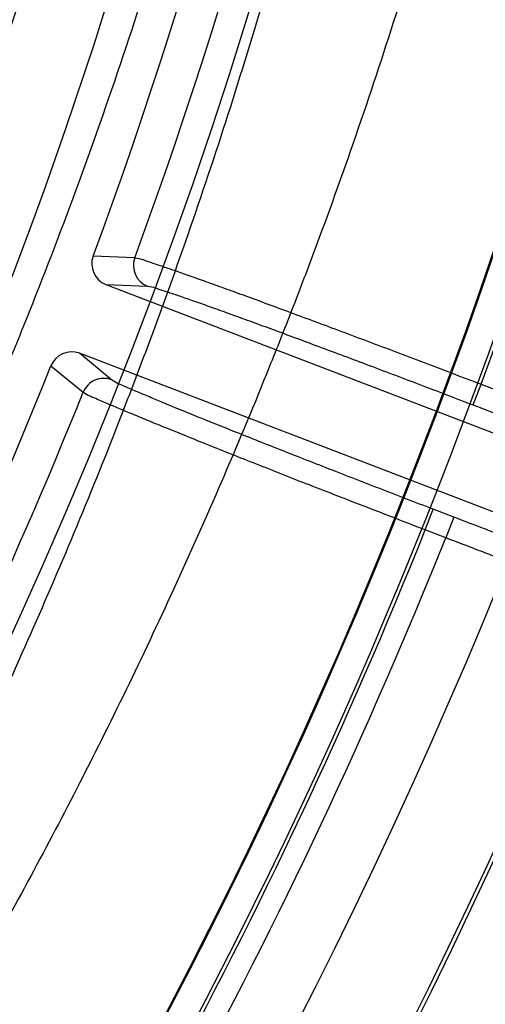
# Model space of a CAD drawing. Header units: millimetres. Extents: x 0 to 297, y 0 to 210.
# Tile 30 of 256: x 147.2031 to 147.2409, y 91.0131 to 91.0931. Entities that reach past the tile are written whole.
import ezdxf

# ---------------------------------------------------------------- set-up
doc = ezdxf.new("R2010")
doc.units = ezdxf.units.MM
doc.header["$LTSCALE"] = 16.335
doc.layers.get('0').update_dxf_attribs({"linetype": 'CONTINUOUS'})
doc.layers.add('01_GLOBAL', color=7, linetype='CONTINUOUS')
doc.layers.add('INTFCLR_144815', color=7, linetype='CONTINUOUS')

msp = doc.modelspace()

# ---------------------------------------------------------------- linework, layer by layer
at = {"color": 7, "linetype": 'Continuous'}
msp.add_circle((147.7028034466, 92.1254639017), 2.28, dxfattribs=at)
at = {"color": 9, "linetype": 'Continuous'}
msp.add_arc((147.7028034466, 92.1254639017), 2.2507792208, 182.9674534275, 267.0325465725, dxfattribs=at)
at = {"layer": '01_GLOBAL', "color": 7, "linetype": 'Continuous'}
msp.add_circle((147.7028034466, 92.1254639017), 2.31, dxfattribs=at)
at = {"layer": 'INTFCLR_144815', "color": 9, "linetype": 'Continuous'}
for p, q in [((147.2124269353, 91.0737713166), (147.2090439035, 91.07392368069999)), ((147.210088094, 91.07161918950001), (147.2134692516, 91.0714712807)), ((147.2105495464, 91.0638651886), (147.2079378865, 91.0660177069)), ((147.2056198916, 91.0650038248), (147.2082359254, 91.06285336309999)), ((147.2399237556, 91.0618160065), (147.2405687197, 91.0634961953)), ((147.2405687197, 91.0634961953), (147.2422308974, 91.062858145)), ((147.2399237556, 91.0618160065), (147.2415859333, 91.06117795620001)), ((147.2360247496, 91.0516587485), (147.2366697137, 91.0533389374)), ((147.2383318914, 91.05270088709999), (147.2366697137, 91.0533389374)), ((147.2383318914, 91.05270088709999), (147.2376869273, 91.0510206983)), ((147.2376869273, 91.0510206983), (147.2360247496, 91.0516587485))]:
    msp.add_line(p, q, dxfattribs=at)
at = {"layer": 'INTFCLR_144815', "color": 6, "linetype": 'Continuous'}
for p, q in [((147.2100880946, 91.07161918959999), (147.2703542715, 91.04848517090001)), ((147.268204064, 91.0428836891), (147.2079378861, 91.0660177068))]:
    msp.add_line(p, q, dxfattribs=at)
msp.add_circle((146.8326356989, 91.21329615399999), 0.3828680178, dxfattribs=at)
for centre, radius, start, end in [((146.8326356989, 91.21329615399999), 0.5278075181, 313.9937911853, 154.5150993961), ((146.8326356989, 91.21329615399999), 0.5098075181, 312.9543589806, 154.5144414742), ((146.8326356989, 91.21329615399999), 0.49294334, 282.2440355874, 71.2863570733), ((146.8326356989, 91.21329615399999), 0.3889523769, 308.490992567, 51.50900743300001), ((146.8326356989, 91.21329615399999), 0.4069633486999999, 316.9838592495, 43.0161407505), ((146.8326356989, 91.21329615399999), 0.3840109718, 313.9992414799, 46.00075850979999), ((146.8326356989, 91.21329615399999), 0.4013823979, 339.6819480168, 23.3180519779), ((146.8326356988, 91.21329615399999), 0.4319145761, 329.9999999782, 359.9999999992), ((146.8326356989, 91.21329615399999), 0.4320000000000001, 329.9999999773, 360), ((146.8326356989, 91.21329615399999), 0.45, 330.0000000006, 360), ((146.8326356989, 91.21329615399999), 0.4503100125, 330.0000000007, 360), ((147.2107322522, 91.0732999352), 0.0017999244, 159.7232952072, 249.0303185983), ((147.2141175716, 91.07315122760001), 0.0018007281, 159.8580492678, 248.8975532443), ((147.2072919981, 91.0643375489), 0.0017999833, 68.9721907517, 158.2744621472), ((146.8326356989, 91.21329615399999), 0.4013823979, 324.681947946, 338.3180519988), ((146.8326356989, 91.21329615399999), 0.4695339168, 324.5878227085, 338.4121772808)]:
    msp.add_arc(centre, radius, start, end, dxfattribs=at)
at = {"layer": 'INTFCLR_144815', "color": 9, "linetype": 'Continuous'}
for centre, radius, start, end in [((146.8326356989, 91.21329615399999), 0.4896672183, 292.4997540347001, 54.0964566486), ((146.8326378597, 91.2132971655), 0.4417306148, 292.4997540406, 54.09645665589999), ((146.8326511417, 91.21329984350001), 0.434262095, 311.2505121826, 48.7494878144), ((146.8326356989, 91.21329615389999), 0.3958087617, 314.0862202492, 45.9137797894), ((146.8326356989, 91.21329615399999), 0.3863437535, 313.8592910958, 46.1407088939), ((146.8326356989, 91.21329615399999), 0.3838160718, 314.0319604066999, 45.9680396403), ((146.8326356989, 91.21329615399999), 0.4363482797, 339.8324937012, 23.1675062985), ((146.8326356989, 91.21329615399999), 0.4345680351, 339.8359043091, 23.1640956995), ((146.8326356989, 91.21329615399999), 0.404609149, 339.8280604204, 23.1719395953), ((146.8326356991, 91.21329615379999), 0.4046091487, 324.8280604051, 338.1719396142), ((146.8326356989, 91.21329615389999), 0.434568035, 324.835904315, 338.1640956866), ((146.832635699, 91.21329615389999), 0.4363482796, 324.8324936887, 338.1675063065), ((146.8326356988, 91.21329615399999), 0.4663071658, 324.7244769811, 338.2755229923)]:
    msp.add_arc(centre, radius, start, end, dxfattribs=at)
for points, knots in [([(147.1598645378, 91.4700045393), (147.1611410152, 91.46833155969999), (147.1628746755, 91.4660648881), (147.1650763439, 91.4631579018), (147.167026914, 91.4605667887), (147.17080332, 91.4554918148), (147.1765933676, 91.4474662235), (147.1839597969, 91.4366864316), (147.1903352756, 91.4267128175), (147.1948927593, 91.4191597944), (147.1975834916, 91.41455728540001), (147.2017594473, 91.4072545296), (147.2079733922, 91.3957270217), (147.2158788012, 91.3794490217), (147.2214384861, 91.36654391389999), (147.2250066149, 91.3575368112), (147.2273966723, 91.3512803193), (147.2314537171, 91.3400330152), (147.2367312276, 91.3234375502), (147.2421354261, 91.30273368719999), (147.2454005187, 91.286689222), (147.2472384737, 91.275705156), (147.2483828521, 91.2682094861), (147.24961836, 91.2587521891), (147.250582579, 91.2492291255), (147.251189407, 91.2415653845), (147.2519300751, 91.2300779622), (147.2524114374, 91.2128650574), (147.2517200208, 91.18996354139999), (147.2502101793, 91.1728733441), (147.2487951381, 91.16154251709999), (147.247751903, 91.1540669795), (147.2456889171, 91.1412860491), (147.242052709, 91.12351432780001), (147.2366635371, 91.10292640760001), (147.2313969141, 91.08639230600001), (147.2276268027, 91.0759529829), (147.2258400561, 91.07123730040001), (147.22464717, 91.0681467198), (147.2213914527, 91.05993632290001), (147.2158407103, 91.04706163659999), (147.2079514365, 91.03082377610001), (147.2011142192, 91.0181418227), (147.1962528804, 91.0097336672), (147.1935219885, 91.00516075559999), (147.1896285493, 90.9987738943), (147.1839591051, 90.9899045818), (147.1765861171, 90.97911562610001), (147.170791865, 90.9710848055), (147.1670140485, 90.9660083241), (147.1650650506, 90.9634194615), (147.1628679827, 90.9605186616), (147.1611384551, 90.9582574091), (147.1598646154, 90.9565878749)], [0, 0, 0, 0, 0.0113523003, 0.0153945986, 0.0196724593, 0.0288485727, 0.04952051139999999, 0.0730548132, 0.0992747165, 0.1133659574, 0.1206417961, 0.1280352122, 0.1587481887, 0.1912667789, 0.2256293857, 0.2345212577, 0.2435306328, 0.2617592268, 0.2990180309, 0.3374305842, 0.3771409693, 0.3872950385, 0.3975091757, 0.4180450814, 0.4387403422, 0.4491382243, 0.4595166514, 0.5008391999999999, 0.5419727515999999, 0.5830556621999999, 0.5933356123, 0.6035730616, 0.6237732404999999, 0.6631691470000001, 0.7013781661, 0.7385292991, 0.7567366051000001, 0.761249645, 0.7657337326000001, 0.7746080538, 0.8088969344, 0.8413373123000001, 0.8719692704, 0.886598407, 0.893729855, 0.9007025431, 0.926950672, 0.9505051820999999, 0.9711896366, 0.9803691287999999, 0.9846421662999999, 0.9886711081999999, 1, 1, 1, 1]), ([(147.1575360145, 90.96246170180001), (147.1582732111, 90.963496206), (147.1612260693, 90.96766522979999), (147.1666053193, 90.9754773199), (147.1737615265, 90.98644611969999), (147.1792616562, 90.9954566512), (147.1830387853, 91.0019440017), (147.1856897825, 91.00659156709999), (147.1904106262, 91.0151395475), (147.1970490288, 91.0280288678), (147.2047063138, 91.0445242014), (147.2100907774, 91.05759392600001), (147.2132489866, 91.06592744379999), (147.2144067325, 91.06906587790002), (147.2161414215, 91.0738560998), (147.2198027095, 91.08446328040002), (147.2249153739, 91.1012569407), (147.2301452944, 91.1221595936), (147.2336731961, 91.14019748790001), (147.2356748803, 91.153169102), (147.2366873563, 91.1607576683), (147.2380610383, 91.17226283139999), (147.2395396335, 91.18976937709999), (147.2399817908, 91.2053986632), (147.2399818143, 91.2132961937)], [0, 0, 0, 0, 0.0141977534, 0.0570997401, 0.1060018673, 0.1605593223, 0.1750635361, 0.1899029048, 0.2203592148, 0.2841982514, 0.3519009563, 0.42356155, 0.4421237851, 0.4515054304, 0.4609492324, 0.4990648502, 0.5769114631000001, 0.6570654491, 0.7397891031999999, 0.7822307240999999, 0.8037455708, 0.8253529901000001, 0.9117316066, 1, 1, 1, 1]), ([(147.2191648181, 91.198525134), (147.2188805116, 91.1906732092), (147.2178133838, 91.1742982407), (147.2152335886, 91.1538183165), (147.2128657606, 91.14019690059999), (147.2116608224, 91.1339796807), (147.2108314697, 91.1298700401), (147.2084758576, 91.1188510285), (147.2040499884, 91.10136679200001), (147.1981053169, 91.0825423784), (147.1935139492, 91.0698765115), (147.190812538, 91.06287244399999), (147.1867868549, 91.0528345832), (147.1818279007, 91.0415297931), (147.1765385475, 91.0305887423), (147.17352555, 91.024625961), (147.1691588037, 91.0162226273), (147.1626450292, 91.00446974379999), (147.1539154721, 90.9900717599), (147.1468515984, 90.9792381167), (147.1424364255, 90.9727422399), (147.1405352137, 90.9699818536), (147.1393442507, 90.96826075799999), (147.1364348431, 90.96408286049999), (147.1322880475, 90.95821445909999), (147.1284542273, 90.9527627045), (147.1265090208, 90.9497721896), (147.1256594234, 90.9484140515), (147.124932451, 90.947090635), (147.1244422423, 90.9460497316), (147.1243943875, 90.9453848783), (147.1245296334, 90.9452668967)], [0, 0, 0, 0, 0.0858001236, 0.1790833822, 0.2252548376, 0.2367557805, 0.2482389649, 0.2710367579, 0.3598009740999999, 0.445061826, 0.4864888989, 0.5069045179, 0.5270361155, 0.6045890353, 0.6416374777, 0.6597341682, 0.6775421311, 0.7450519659, 0.8064210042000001, 0.8613741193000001, 0.8862623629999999, 0.8921897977, 0.8979757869, 0.909117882, 0.9477859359, 0.9764348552, 0.98192108, 0.9867019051, 0.9940016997, 0.9980401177, 1, 1, 1, 1]), ([(147.1335745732, 90.94914905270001), (147.133439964, 90.9492589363), (147.1334942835, 90.9499218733), (147.1340127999, 90.9509285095), (147.1347661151, 90.95222922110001), (147.1356475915, 90.95355936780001), (147.1376656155, 90.956498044), (147.1416316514, 90.96185359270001), (147.1459165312, 90.9676231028), (147.1489232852, 90.9717335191), (147.150153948, 90.9734269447), (147.1521180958, 90.976142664), (147.1566774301, 90.9825324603), (147.1639708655, 90.9931931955), (147.172985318, 91.0073701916), (147.179715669, 91.018953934), (147.1842275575, 91.0272384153), (147.1873383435, 91.0331128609), (147.192797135, 91.0438883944), (147.1979195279, 91.0550333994), (147.2020790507, 91.0649344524), (147.2048681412, 91.07183813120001), (147.2096069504, 91.0843188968), (147.2157447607, 91.10287540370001), (147.2203183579, 91.1201278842), (147.2227521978, 91.13100133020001), (147.2236087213, 91.1350550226), (147.2248528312, 91.1411861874), (147.2272973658, 91.15461725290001), (147.229720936, 91.1729925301), (147.2308004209, 91.1873002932), (147.2311091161, 91.1932027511)], [0, 0, 0, 0, 0.0019511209, 0.0060578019, 0.0135221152, 0.0184240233, 0.0240553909, 0.0535050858, 0.0932797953, 0.1047395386, 0.110689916, 0.1167852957, 0.1423727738, 0.1988288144, 0.2618001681, 0.3309746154, 0.3492045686, 0.3677228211, 0.4056116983, 0.4848284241, 0.5053718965, 0.5261970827, 0.5684309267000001, 0.6552565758, 0.7455309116, 0.7687000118, 0.7803679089, 0.7920523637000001, 0.8389465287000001, 0.9336333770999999, 1, 1, 1, 1]), ([(147.2134692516, 91.0714712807), (147.2138926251, 91.0714527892), (147.2145476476, 91.0711631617), (147.2155244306, 91.070864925), (147.2164643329, 91.0705363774), (147.2175707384, 91.0701521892), (147.2188346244, 91.0697024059), (147.2202474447, 91.0691943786), (147.2217991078, 91.06863031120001), (147.2234785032, 91.0680146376), (147.2252736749, 91.0673516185), (147.2271718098, 91.0666459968), (147.2291595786, 91.0659027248), (147.2312228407, 91.0651270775), (147.2333464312, 91.0643247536), (147.2355140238, 91.0635019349), (147.2377116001, 91.0626639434), (147.239184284, 91.06209986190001), (147.2399237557, 91.0618160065)], [0, 0, 0, 0, 0.045134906, 0.0739372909, 0.1093083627, 0.1510065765, 0.1987374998, 0.2521694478, 0.3109194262, 0.3745779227, 0.4426768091, 0.5147396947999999, 0.5902580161, 0.6687028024, 0.749504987, 0.8320378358, 0.9156384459, 1, 1, 1, 1]), ([(147.2366697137, 91.0533389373), (147.2359295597, 91.0536230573), (147.2344565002, 91.0541897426), (147.2322612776, 91.05503799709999), (147.2300989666, 91.05587728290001), (147.2279832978, 91.05670227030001), (147.2259303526, 91.05750670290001), (147.2239554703, 91.05828456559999), (147.2220728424, 91.05903025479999), (147.2202954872, 91.05973860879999), (147.218635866, 91.0604046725), (147.2171057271, 91.0610236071), (147.2157163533, 91.0615912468), (147.2144766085, 91.0621025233), (147.2133976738, 91.0625572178), (147.2124797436, 91.06294184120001), (147.2115553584, 91.0633733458), (147.2108759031, 91.0635961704), (147.2105495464, 91.0638651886)], [0, 0, 0, 0, 0.0844394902, 0.1680988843, 0.2506526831, 0.3314784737, 0.409956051, 0.485490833, 0.5575433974, 0.625623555, 0.6892699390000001, 0.7480078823, 0.8014179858, 0.8491267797, 0.8908156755, 0.9261778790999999, 0.9549540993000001, 1, 1, 1, 1]), ([(147.2647982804, 91.0430410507), (147.2645354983, 91.0430532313), (147.2640418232, 91.0432441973), (147.2632274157, 91.043485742), (147.2618220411, 91.04396875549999), (147.260139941, 91.0445556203), (147.2584936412, 91.0451475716), (147.2573910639, 91.04554675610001), (147.2554968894, 91.0462364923), (147.2535310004, 91.0469612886), (147.2514939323, 91.0477185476), (147.2500068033, 91.0482732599), (147.2472818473, 91.04929461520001), (147.2445141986, 91.05034109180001), (147.2420900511, 91.0512634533), (147.2404221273, 91.0518997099), (147.2391688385, 91.05237961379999), (147.2383318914, 91.05270088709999)], [0, 0, 0, 0, 0.0280049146, 0.0550778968, 0.0908959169, 0.1859461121, 0.2448788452, 0.2771094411, 0.3107821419, 0.4594773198, 0.5001614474, 0.5421405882, 0.6284469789, 0.80995814, 0.8571323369, 0.9045625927, 1, 1, 1, 1]), ([(147.2658231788, 91.04069551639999), (147.2655441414, 91.0407131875), (147.265020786, 91.04091674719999), (147.264155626, 91.04117793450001), (147.2626625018, 91.04169596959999), (147.2608744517, 91.04232424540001), (147.2591245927, 91.0429576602), (147.2579525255, 91.04338456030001), (147.2559388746, 91.04412197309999), (147.2538488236, 91.044896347), (147.2516829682, 91.0457049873), (147.2501017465, 91.04629717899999), (147.2472042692, 91.04738728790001), (147.2442613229, 91.0485039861), (147.2416834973, 91.0494878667), (147.2399097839, 91.0501664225), (147.2385769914, 91.050678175), (147.2376869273, 91.0510206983)], [0, 0, 0, 0, 0.0279810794, 0.0550441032, 0.090861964, 0.1859105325, 0.2448424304, 0.277073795, 0.3107485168, 0.4594481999, 0.5001336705, 0.5421146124, 0.6284252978, 0.8099466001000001, 0.857124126, 0.9045572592, 1, 1, 1, 1])]:
    msp.add_open_spline(points, degree=3, knots=knots, dxfattribs=at)
at = {"layer": 'INTFCLR_144815', "color": 6, "linetype": 'Continuous'}
for points, knots in [([(147.2199719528, 91.21329615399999), (147.2199719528, 91.20935179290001), (147.2198447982, 91.2014540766), (147.2192718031, 91.18960893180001), (147.2183143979, 91.17776271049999), (147.2169704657, 91.16592406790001), (147.2152370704, 91.15409854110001), (147.2131110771, 91.1422940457), (147.2105896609, 91.13052183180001), (147.2076711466, 91.1187975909), (147.2043559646, 91.10714235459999), (147.2006478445, 91.09558314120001), (147.1965553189, 91.08415415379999), (147.1920936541, 91.0728977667), (147.1872869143, 91.0618653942), (147.182170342, 91.0511178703), (147.176792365, 91.0407250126), (147.1712162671, 91.0307642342), (147.1655201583, 91.0213170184), (147.1597950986, 91.0124640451), (147.1541405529, 91.00427840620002), (147.1486573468, 90.99681863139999), (147.1434400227, 90.99012324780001), (147.1385691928, 90.9842075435), (147.1341071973, 90.9790652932), (147.1300962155, 90.97467040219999), (147.1265604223, 90.9709890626), (147.1235085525, 90.9679671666), (147.1209407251, 90.9655885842), (147.1188462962, 90.9637323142), (147.1170262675, 90.96241322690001), (147.1158306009, 90.9613936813), (147.115116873, 90.96140613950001)], [0, 0, 0, 0, 0.0421285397, 0.08434683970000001, 0.1266414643, 0.1690446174, 0.2115817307, 0.2542734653, 0.2971305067, 0.3401457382, 0.3832945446, 0.4265305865, 0.4697791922, 0.5129300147, 0.5558322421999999, 0.5982870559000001, 0.6400420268, 0.6807938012, 0.7201892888, 0.7578469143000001, 0.7933806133, 0.8264335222, 0.8567170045, 0.8840287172, 0.9082689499, 0.9294277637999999, 0.9475672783, 0.9627965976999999, 0.9752495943, 0.9850650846, 0.9923757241, 1, 1, 1, 1]), ([(147.2124269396, 91.0737713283), (147.2128872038, 91.07374271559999), (147.2135985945, 91.07342859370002), (147.2146593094, 91.0731009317), (147.2156745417, 91.0727442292), (147.2168644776, 91.0723290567), (147.2182218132, 91.0718446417), (147.2197384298, 91.0712983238), (147.2213994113, 91.0706938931), (147.2231914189, 91.0700364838), (147.2251024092, 91.0693306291), (147.2271226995, 91.06857999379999), (147.2292354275, 91.06779079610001), (147.2314191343, 91.0669708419), (147.2336563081, 91.0661267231), (147.2359308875, 91.0652648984), (147.2382401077, 91.0643864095), (147.2397883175, 91.0637949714), (147.2405687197, 91.0634961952)], [0, 0, 0, 0, 0.0461699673, 0.0757029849, 0.1116350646, 0.1537478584, 0.2019338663, 0.2559061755, 0.315145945, 0.378895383, 0.447011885, 0.5191055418, 0.5946741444, 0.6728108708, 0.7526394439, 0.8340702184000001, 0.9163368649, 1, 1, 1, 1]), ([(147.2105495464, 91.0638651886), (147.21012502, 91.0640277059), (147.2091064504, 91.0640142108), (147.2084054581, 91.06327555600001), (147.2082359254, 91.06285336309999)], [0, 0, 0, 0, 0.4997862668, 1, 1, 1, 1]), ([(147.2360247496, 91.0516587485), (147.2352318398, 91.0519639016), (147.2336462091, 91.0525755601), (147.2312771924, 91.05349321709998), (147.2289334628, 91.0544048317), (147.2266481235, 91.0552975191), (147.224445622, 91.0561620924), (147.222340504, 91.0569926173), (147.220337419, 91.0577870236), (147.2184468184, 91.0585411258), (147.2166885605, 91.0592471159), (147.2150751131, 91.05989999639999), (147.2136153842, 91.0604962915), (147.2123137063, 91.0610326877), (147.2111841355, 91.06150776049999), (147.2102294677, 91.06190734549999), (147.2092733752, 91.06235064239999), (147.2085773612, 91.0625825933), (147.2082359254, 91.06285336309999)], [0, 0, 0, 0, 0.0850608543, 0.1701526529, 0.2543545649, 0.3368363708, 0.4157931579, 0.4912461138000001, 0.5634069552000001, 0.6315344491, 0.695031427, 0.7531017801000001, 0.8057921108, 0.852905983, 0.8940370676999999, 0.9285293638, 0.9563714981, 1, 1, 1, 1])]:
    msp.add_open_spline(points, degree=3, knots=knots, dxfattribs=at)

doc.saveas('drawing.dxf')
